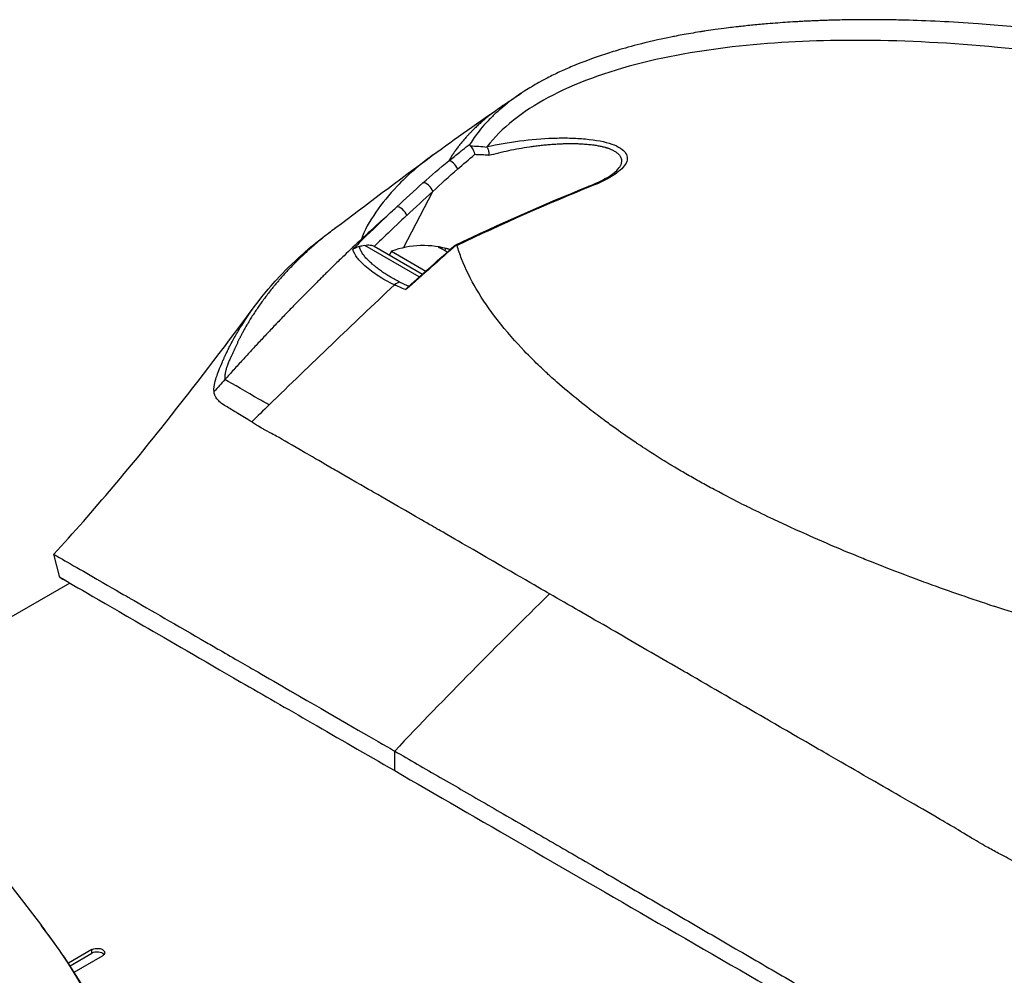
# Model space of a CAD drawing. Header units: millimetres. Extents: x 0 to 5219, y 0 to 2970.
# Tile 208 of 232: x 3405 to 3471, y 1553 to 1617. Entities that reach past the tile are written whole.
import ezdxf

# ---------------------------------------------------------------- set-up
doc = ezdxf.new("R2010")
doc.units = ezdxf.units.MM
doc.header["$LTSCALE"] = 0.2
doc.layers.add('01_Object Line', color=4, linetype='Continuous')

# ---------------------------------------------------------------- blocks, each defined once
blk = doc.blocks.new('A$C4a785ce6')
for p, q in [((-33.45, 298.558), (-33.45, 298.558)), ((-25.346, 298.073), (-25.346, 298.073)), ((-38.09, 297.779), (-38.091, 297.778)), ((-34.626, 297.798), (-34.626, 297.798)), ((-25.645, 296.96), (-25.645, 296.96)), ((-40.035, 291.612), (-38.081, 295.358)), ((-38.979, 289.67), (-42.616, 291.77)), ((-41.993, 291.706), (-38.777, 289.849)), ((-37.282, 291.417), (-37.204, 291.553)), ((-42.858, 291.383), (-42.858, 291.383)), ((-40.841, 291.374), (-40.985, 291.124)), ((-40.841, 291.374), (-38.549, 290.051)), ((-35.438, 289.324), (-35.438, 289.324)), ((-32.66, 285.471), (-32.66, 285.471)), ((-32.002, 284.757), (-32.002, 284.757)), ((-31.819, 284.567), (-31.819, 284.567)), ((-49.364, 279.512), (-49.363, 279.513)), ((-62.94, 269.628), (-63.354, 271.173)), ((-61.221, 269.941), (-61.221, 269.941)), ((-62.286, 269.255), (-73.583, 262.733)), ((-2.5, 268.314), (-2.5, 268.313)), ((-73.583, 258.555), (-64.183, 246.42)), ((-40.622, 256.742), (-40.622, 258.048)), ((-4.318, 253.537), (-4.318, 253.537)), ((-3.844, 253.26), (-3.844, 253.26)), ((-3.615, 253.126), (-3.615, 253.125)), ((-3.164, 252.857), (-3.164, 252.857)), ((-60.811, 244.809), (-62.379, 243.904)), ((-62.262, 243.727), (-60.811, 244.565)), ((-61.994, 243.31), (-60.104, 244.401)), ((-60.811, 244.565), (-60.811, 244.809))]:
    blk.add_line(p, q)
blk.add_arc((-38.715, 285.656), 6.1, 72.9404, 110.39807)
for centre, major_axis, ratio, start_param, end_param in [((6.237, 239.042), (-46.03, 58.115), 0.260877, 6.02736, 6.070533), ((-36.724, 297.01), (-0.316, 0.387), 0.362127, 4.057345, 6.092867), ((-0.199, 244.012), (-38.951, 52.664), 0.283167, 6.03676, 6.078001), ((-38.447, 295.539), (-0.334, 0.372), 0.464783, 3.850714, 6.073317), ((-27.481, 295.247), (-0.186, 0.464), 0.625868, 5.797995, 6.283188), ((-40.188, 293.946), (-0.341, 0.366), 0.447629, 3.841776, 6.058931), ((-30.897, 271.683), (-12.616, 20.626), 0.111017, 6.075709, 6.087925), ((17.476, 226.903), (-51.069, 72.966), 0.87254, 0.154278, 0.162456), ((-40.232, 286.533), (2.854, 4.944), 0.579303, 6.192639, 6.393184), ((-39.029, 285.838), (3.034, 5.255), 0.815112, 0.261155, 0.362202), ((70.833, -219.751), (-60.838, 559.224), 0.26096, 0.397377, 0.39738), ((-9.546, -26.152), (248.381, 415.477), 0.457828, 1.016786, 1.043695), ((-40.11, 288.366), (-0.44, -0.898), 0.914758, 3.811281, 4.233508), ((105.442, 169.222), (199.226, -20.391), 0.891369, 2.567228, 2.573054), ((20.439, -473.298), (10.042, -820.328), 0.126419, 3.540723, 3.540729), ((74.09, -63.074), (-268.937, -465.622), 0.577211, 4.257, 4.260204), ((29.6, 102.384), (-130.008, -225.18), 0.57735, 4.258777, 4.318876), ((-3.297, 268.629), (0.5, 0), 0.577351, 5.62351, 5.623668), ((0, 268.931), (2.5, 0), 0.57735, 3.676876, 3.677097), ((0, 268.931), (2.5, 0), 0.57735, 4.708004, 4.708774), ((-132.583, 228.759), (74.928, 0), 0.57735, 2.721058, 6.70372), ((-60.458, 244.36), (-0.5, 0), 0.57735, 3.58005, 5.497787)]:
    blk.add_ellipse(centre, major_axis=major_axis, ratio=ratio, start_param=start_param, end_param=end_param)
for points, knots in [([(49.5, 291.804), (49.297, 291.921), (49.012, 292.084), (48.637, 292.291), (48.494, 292.371), (48.337, 292.457), (48.167, 292.55), (48.059, 292.609), (47.945, 292.67), (47.825, 292.734), (47.674, 292.815), (47.514, 292.901), (47.345, 292.99), (47.106, 293.116), (46.849, 293.25), (46.572, 293.392), (46.504, 293.427), (46.436, 293.462), (46.368, 293.497), (46.037, 293.666), (45.704, 293.833), (45.37, 293.997), (45.032, 294.164), (44.692, 294.329), (44.352, 294.491), (44.052, 294.634), (43.752, 294.776), (43.451, 294.916), (43.406, 294.936), (43.361, 294.957), (43.316, 294.978), (43.213, 295.026), (43.11, 295.073), (43.007, 295.121), (42.832, 295.201), (42.656, 295.281), (42.48, 295.361), (42.127, 295.52), (41.772, 295.678), (41.414, 295.836), (41.005, 296.015), (40.593, 296.193), (40.178, 296.369), (40.118, 296.394), (39.808, 296.528), (39.237, 296.764), (38.716, 296.981), (37.977, 297.284), (37.006, 297.664), (36.934, 297.693), (36.86, 297.721), (36.785, 297.751), (36.476, 297.871), (36.172, 297.988), (35.871, 298.103), (35.482, 298.251), (35.099, 298.394), (34.724, 298.533), (33.91, 298.833), (33.133, 299.111), (32.396, 299.368), (31.99, 299.509), (31.597, 299.644), (31.216, 299.772), (30.804, 299.911), (30.408, 300.043), (30.026, 300.167), (29.892, 300.211), (29.761, 300.254), (29.631, 300.296), (28.724, 300.59), (27.866, 300.857), (27.06, 301.1), (25.104, 301.691), (23.458, 302.142), (22.151, 302.485), (20.985, 302.79), (19.812, 303.082), (18.636, 303.358), (18.355, 303.424), (18.074, 303.489), (17.793, 303.553), (17.26, 303.675), (16.706, 303.798), (16.132, 303.922), (15.335, 304.094), (14.499, 304.268), (13.623, 304.44), (13.552, 304.454), (13.481, 304.468), (13.409, 304.482), (12.756, 304.61), (11.733, 304.806), (10.344, 305.045), (9.014, 305.275), (7.346, 305.543), (5.361, 305.807), (5.14, 305.836), (4.915, 305.866), (4.687, 305.895), (4.073, 305.973), (3.476, 306.045), (2.896, 306.111), (2.048, 306.207), (1.235, 306.289), (0.458, 306.361), (-0.295, 306.431), (-1.013, 306.49), (-1.699, 306.54), (-2.631, 306.608), (-3.483, 306.658), (-4.256, 306.697), (-5.129, 306.74), (-5.903, 306.767), (-6.58, 306.785), (-6.998, 306.796), (-7.379, 306.803), (-7.725, 306.808), (-7.765, 306.809), (-7.805, 306.809), (-7.844, 306.81), (-7.976, 306.812), (-8.107, 306.813), (-8.236, 306.814), (-8.391, 306.816), (-8.543, 306.817), (-8.693, 306.817), (-9.007, 306.819), (-9.309, 306.818), (-9.599, 306.817), (-9.913, 306.815), (-10.214, 306.811), (-10.501, 306.806), (-10.696, 306.803), (-10.885, 306.799), (-11.067, 306.795), (-11.138, 306.793), (-11.207, 306.791), (-11.276, 306.789), (-11.411, 306.786), (-11.543, 306.782), (-11.671, 306.778), (-11.791, 306.774), (-11.908, 306.771), (-12.023, 306.766), (-12.14, 306.762), (-12.254, 306.758), (-12.365, 306.753), (-12.485, 306.749), (-12.601, 306.744), (-12.713, 306.739), (-12.771, 306.736), (-12.829, 306.733), (-12.885, 306.731), (-12.892, 306.73), (-12.899, 306.73), (-12.907, 306.73), (-12.957, 306.727), (-13.007, 306.725), (-13.057, 306.722), (-13.171, 306.717), (-13.285, 306.711), (-13.4, 306.705), (-13.513, 306.699), (-13.627, 306.692), (-13.741, 306.686), (-13.964, 306.673), (-14.19, 306.659), (-14.419, 306.644), (-14.853, 306.615), (-15.298, 306.582), (-15.753, 306.544), (-16.072, 306.517), (-16.397, 306.487), (-16.725, 306.455), (-17.024, 306.426), (-17.326, 306.394), (-17.631, 306.36), (-17.633, 306.36), (-17.76, 306.346), (-18.007, 306.317), (-18.278, 306.285), (-18.693, 306.235), (-19.242, 306.158), (-19.43, 306.132), (-19.635, 306.103), (-19.854, 306.07), (-19.958, 306.054), (-20.059, 306.039), (-20.157, 306.023), (-20.196, 306.017), (-20.235, 306.011), (-20.273, 306.005), (-20.484, 305.972), (-20.683, 305.939), (-20.871, 305.907), (-21.291, 305.835), (-21.653, 305.768), (-21.961, 305.708), (-21.986, 305.703), (-22.012, 305.698), (-22.038, 305.693), (-22.482, 305.605), (-23.128, 305.472), (-23.938, 305.273), (-24.044, 305.247), (-24.149, 305.221), (-24.253, 305.194), (-24.795, 305.056), (-25.308, 304.913), (-25.793, 304.768), (-25.963, 304.717), (-26.135, 304.664), (-26.308, 304.609), (-27.014, 304.385), (-27.751, 304.125), (-28.499, 303.822), (-28.552, 303.801), (-28.605, 303.779), (-28.658, 303.757), (-28.952, 303.636), (-29.239, 303.511), (-29.518, 303.383), (-29.797, 303.255), (-30.069, 303.124), (-30.333, 302.99), (-30.509, 302.9), (-30.681, 302.81), (-30.85, 302.717), (-30.868, 302.708), (-31.219, 302.527), (-31.825, 302.145), (-31.988, 302.042), (-32.17, 301.924), (-32.365, 301.789), (-32.661, 301.586), (-32.912, 301.398), (-33.128, 301.228), (-33.34, 301.06), (-33.517, 300.91), (-33.665, 300.779), (-33.679, 300.767), (-33.693, 300.755), (-33.707, 300.742), (-33.892, 300.578), (-34.068, 300.411), (-34.237, 300.24), (-34.344, 300.131), (-34.449, 300.021), (-34.55, 299.91), (-34.708, 299.736), (-34.857, 299.56), (-34.999, 299.382), (-35.219, 299.102), (-35.42, 298.816), (-35.6, 298.525)], [0, 0, 0, 0, 0.015059, 0.015059, 0.015059, 0.02083, 0.02083, 0.02083, 0.024502, 0.024502, 0.024502, 0.02915, 0.02915, 0.02915, 0.035714, 0.035714, 0.035714, 0.03808, 0.03808, 0.03808, 0.049577, 0.049577, 0.049577, 0.061203, 0.061203, 0.061203, 0.071429, 0.071429, 0.071429, 0.072941, 0.072941, 0.072941, 0.076375, 0.076375, 0.076375, 0.082197, 0.082197, 0.082197, 0.093844, 0.093844, 0.093844, 0.107143, 0.107143, 0.107143, 0.125154, 0.125154, 0.125154, 0.141628, 0.141628, 0.141628, 0.142857, 0.142857, 0.142857, 0.150854, 0.150854, 0.150854, 0.161237, 0.161237, 0.161237, 0.183787, 0.183787, 0.183787, 0.196194, 0.196194, 0.196194, 0.209594, 0.209594, 0.209594, 0.214286, 0.214286, 0.214286, 0.235121, 0.235121, 0.235121, 0.285714, 0.285714, 0.285714, 0.318661, 0.318661, 0.318661, 0.326531, 0.326531, 0.326531, 0.342858, 0.342858, 0.342858, 0.36551, 0.36551, 0.36551, 0.367347, 0.367347, 0.367347, 0.406881, 0.406881, 0.406881, 0.444765, 0.444765, 0.444765, 0.44898, 0.44898, 0.44898, 0.464755, 0.464755, 0.464755, 0.487841, 0.487841, 0.487841, 0.510204, 0.510204, 0.510204, 0.531268, 0.531268, 0.531268, 0.55507, 0.55507, 0.55507, 0.569739, 0.569739, 0.569739, 0.571429, 0.571429, 0.571429, 0.574695, 0.574695, 0.574695, 0.578627, 0.578627, 0.578627, 0.586875, 0.586875, 0.586875, 0.595801, 0.595801, 0.595801, 0.601849, 0.601849, 0.601849, 0.604183, 0.604183, 0.604183, 0.608765, 0.608765, 0.608765, 0.613067, 0.613067, 0.613067, 0.617482, 0.617482, 0.617482, 0.622229, 0.622229, 0.622229, 0.624689, 0.624689, 0.624689, 0.625, 0.625, 0.625, 0.626857, 0.626857, 0.626857, 0.631038, 0.631038, 0.631038, 0.635137, 0.635137, 0.635137, 0.643106, 0.643106, 0.643106, 0.65824, 0.65824, 0.65824, 0.668893, 0.668893, 0.668893, 0.678571, 0.678571, 0.678571, 0.689431, 0.689431, 0.689431, 0.701281, 0.701281, 0.701281, 0.705357, 0.705357, 0.705357, 0.708515, 0.708515, 0.708515, 0.709766, 0.709766, 0.709766, 0.71667, 0.71667, 0.71667, 0.732143, 0.732143, 0.732143, 0.733637, 0.733637, 0.733637, 0.758929, 0.758929, 0.758929, 0.763229, 0.763229, 0.763229, 0.785714, 0.785714, 0.785714, 0.794183, 0.794183, 0.794183, 0.828571, 0.828571, 0.828571, 0.831278, 0.831278, 0.831278, 0.846339, 0.846339, 0.846339, 0.861401, 0.861401, 0.861401, 0.871429, 0.871429, 0.871429, 0.896736, 0.896736, 0.896736, 0.903571, 0.903571, 0.903571, 0.919754, 0.919754, 0.919754, 0.935714, 0.935714, 0.935714, 0.936836, 0.936836, 0.936836, 0.951858, 0.951858, 0.951858, 0.961487, 0.961487, 0.961487, 0.97651, 0.97651, 0.97651, 1, 1, 1, 1]), ([(46.654, 290.933), (45.623, 291.527), (44.544, 292.105), (41.736, 293.522), (39.938, 294.353), (35.583, 296.217), (32.945, 297.236), (26.319, 299.539), (22.24, 300.748), (11.341, 303.435), (5.048, 304.444), (-3.498, 305.264), (-6.46, 305.421), (-14.066, 305.472), (-19.36, 305.121), (-26.53, 303.339), (-28.642, 302.559), (-32.141, 300.678), (-33.503, 299.584), (-34.461, 298.356)], [-11.810839, -11.810839, -11.810839, -11.810839, -11.321097, -11.321097, -10.584313, -10.584313, -9.583134, -9.583134, -8.1452, -8.1452, -5.796116, -5.796116, -4.481204, -4.481204, -2.2786, -2.2786, -1.145056, -1.145056, -0.000001, -0.000001, -0.000001, -0.000001]), ([(-33.374, 301.115), (-33.242, 301.205), (-33.11, 301.294), (-32.912, 301.427), (-32.847, 301.471), (-32.749, 301.537), (-32.717, 301.558), (-32.669, 301.59), (-32.654, 301.601), (-32.622, 301.622), (-32.607, 301.632), (-32.577, 301.652), (-32.562, 301.662), (-32.425, 301.754), (-32.303, 301.834), (-32.162, 301.928), (-32.142, 301.941), (-32.121, 301.955)], [0, 0, 0, 0, 0.0478872, 0.0478872, 0.0715717, 0.0715717, 0.0831785, 0.0831785, 0.0888439, 0.0888439, 0.0944237, 0.0944237, 0.09995, 0.09995, 0.143744, 0.143744, 0.1511074, 0.1511074, 0.1511074, 0.1511074]), ([(-34.461, 298.356), (-33.741, 298.516), (-33.019, 298.641), (-32.302, 298.735), (-31.532, 298.836), (-30.785, 298.897), (-30.068, 298.921), (-29.688, 298.934), (-29.318, 298.936), (-28.96, 298.928), (-28.588, 298.918), (-28.236, 298.898), (-27.906, 298.867), (-27.187, 298.798), (-26.603, 298.684), (-26.153, 298.529), (-25.92, 298.448), (-25.724, 298.356), (-25.566, 298.251), (-25.412, 298.149), (-25.297, 298.038), (-25.22, 297.918), (-25.145, 297.8), (-25.11, 297.677), (-25.113, 297.55), (-25.117, 297.421), (-25.161, 297.293), (-25.243, 297.165), (-25.405, 296.911), (-25.69, 296.661), (-26.09, 296.41), (-26.476, 296.167), (-26.95, 295.936), (-27.51, 295.712)], [0.0000002, 0.0000002, 0.0000002, 0.0000002, 0.125, 0.125, 0.125, 0.25, 0.25, 0.25, 0.3125, 0.3125, 0.3125, 0.375, 0.375, 0.375, 0.5, 0.5, 0.5, 0.5625, 0.5625, 0.5625, 0.625, 0.625, 0.625, 0.6875, 0.6875, 0.6875, 0.75, 0.75, 0.75, 0.875, 0.875, 0.875, 1, 1, 1, 1]), ([(-37.008, 297.412), (-36.975, 297.439), (-36.942, 297.466), (-36.909, 297.493), (-36.675, 297.683), (-36.437, 297.873), (-36.194, 298.064), (-36.188, 298.069), (-36.182, 298.074), (-36.175, 298.079), (-36.157, 298.093), (-36.139, 298.107), (-36.121, 298.121), (-36.112, 298.128), (-36.104, 298.135), (-36.095, 298.142), (-35.931, 298.27), (-35.766, 298.397), (-35.6, 298.525)], [0, 0, 0, 0, 0.07278, 0.07278, 0.07278, 0.586627, 0.586627, 0.586627, 0.599744, 0.599744, 0.599744, 0.63799, 0.63799, 0.63799, 0.655952, 0.655952, 0.655952, 1, 1, 1, 1]), ([(-35.556, 298.383), (-35.572, 298.396), (-35.584, 298.409), (-35.602, 298.436), (-35.607, 298.448), (-35.616, 298.484), (-35.611, 298.506), (-35.6, 298.525)], [0.00000348, 0.00000348, 0.00000348, 0.00000348, 0.0085188, 0.0085188, 0.01696947, 0.01696947, 0.0337675, 0.0337675, 0.0337675, 0.0337675]), ([(-35.556, 298.383), (-35.501, 298.334), (-35.438, 298.248), (-35.388, 298.139), (-35.369, 298.097), (-35.348, 298.043), (-35.329, 297.98), (-35.3, 297.881), (-35.296, 297.831), (-35.295, 297.819)], [0.0000155, 0.0000155, 0.0000155, 0.0000155, 0.5, 0.5, 0.5, 0.75, 0.75, 0.75, 1, 1, 1, 1]), ([(-34.461, 298.356), (-34.467, 298.349), (-34.47, 298.34), (-34.469, 298.323), (-34.466, 298.314), (-34.459, 298.304)], [-0.01284919, -0.01284919, -0.01284919, -0.01284919, -0.00606268, -0.00606268, -0.00000134, -0.00000134, -0.00000134, -0.00000134]), ([(-34.459, 298.304), (-34.424, 298.26), (-34.39, 298.182), (-34.366, 298.082), (-34.36, 298.054), (-34.333, 297.942), (-34.336, 297.776)], [-0.9999991, -0.9999991, -0.9999991, -0.9999991, -0.5, -0.5, -0.5, -0.0000002, -0.0000002, -0.0000002, -0.0000002]), ([(-34.336, 297.776), (-34.121, 297.835), (-33.686, 297.947), (-33.017, 298.099), (-32.333, 298.233), (-31.755, 298.328), (-31.289, 298.393), (-30.937, 298.437), (-30.583, 298.474), (-30.229, 298.506), (-29.877, 298.53), (-29.528, 298.548), (-29.24, 298.557), (-29.013, 298.56), (-28.845, 298.56), (-28.685, 298.559), (-28.543, 298.556), (-28.411, 298.552), (-28.276, 298.546), (-28.126, 298.539), (-27.962, 298.529), (-27.785, 298.515), (-27.549, 298.492), (-27.278, 298.457), (-27.034, 298.415), (-26.859, 298.379), (-26.733, 298.35), (-26.633, 298.324), (-26.556, 298.302), (-26.504, 298.286), (-26.458, 298.272), (-26.4, 298.252), (-26.322, 298.225), (-26.226, 298.186), (-26.126, 298.141), (-26.024, 298.089), (-25.926, 298.03), (-25.838, 297.969), (-25.744, 297.893), (-25.672, 297.821), (-25.62, 297.753), (-25.579, 297.693), (-25.536, 297.609), (-25.507, 297.516), (-25.496, 297.426), (-25.497, 297.35), (-25.508, 297.274), (-25.526, 297.202), (-25.551, 297.136), (-25.578, 297.075), (-25.604, 297.028), (-25.624, 296.993), (-25.636, 296.974), (-25.643, 296.963), (-25.645, 296.96)], [0, 0, 0, 0, 0.070827, 0.141622, 0.212298, 0.282826, 0.318052, 0.353467, 0.389176, 0.424892, 0.460523, 0.496004, 0.531356, 0.548995, 0.566615, 0.584223, 0.599385, 0.612159, 0.626755, 0.643181, 0.661413, 0.681438, 0.703241, 0.743454, 0.778873, 0.796391, 0.813783, 0.831055, 0.839648, 0.848213, 0.854469, 0.861183, 0.875987, 0.892624, 0.911095, 0.931405, 0.953562, 0.975364, 0.995501, 1.030779, 1.045923, 1.059393, 1.086917, 1.122409, 1.143167, 1.165947, 1.187994, 1.208321, 1.226921, 1.243785, 1.258905, 1.26581, 1.272276, 1.274637, 1.274637, 1.274637, 1.274637]), ([(-38.091, 297.778), (-38.983, 297.126), (-39.775, 296.438), (-40.464, 295.717), (-40.997, 295.16), (-41.476, 294.57), (-41.871, 293.982), (-42.267, 293.395), (-42.7, 292.717), (-42.829, 292.189)], [0.8647122, 0.8647122, 0.8647122, 0.8647122, 0.917816, 0.917816, 0.917816, 0.9589081, 0.9589081, 0.9589081, 0.9999987, 0.9999987, 0.9999987, 0.9999987]), ([(-27.667, 295.711), (-27.019, 295.971), (-26.457, 296.261), (-25.87, 296.693), (-25.718, 296.848), (-25.645, 296.96)], [0, 0, 0, 0, 0.2728916, 0.2728916, 0.4278772, 0.4278772, 0.4278772, 0.4278772]), ([(-39.822, 293.764), (-39.88, 293.71), (-40.243, 293.374), (-40.907, 292.742), (-41.342, 292.327), (-41.702, 291.979), (-41.987, 291.703)], [-1, -1, -1, -1, -0.5, -0.5, -0.5, 0, 0, 0, 0]), ([(-52.666, 282.025), (-52.675, 282.089), (-52.676, 282.14), (-52.676, 282.171), (-52.674, 282.394), (-52.623, 282.593), (-52.588, 282.722), (-52.535, 282.915), (-52.487, 283.046), (-52.468, 283.099), (-52.423, 283.227), (-52.365, 283.38), (-52.293, 283.557), (-52.179, 283.838), (-52.101, 284.013), (-52.07, 284.084), (-52.053, 284.122), (-52.037, 284.159), (-52.02, 284.196), (-51.994, 284.255), (-51.968, 284.313), (-51.941, 284.372), (-51.923, 284.41), (-51.877, 284.511), (-51.798, 284.677), (-51.713, 284.853), (-51.603, 285.072), (-51.464, 285.333), (-51.335, 285.574), (-51.199, 285.814), (-51.058, 286.051), (-50.986, 286.173), (-50.872, 286.361), (-50.711, 286.613), (-50.535, 286.888), (-50.301, 287.24), (-49.99, 287.663), (-49.268, 288.648), (-48.717, 289.239), (-48.497, 289.48), (-47.982, 290.042), (-47.426, 290.592), (-46.827, 291.127), (-46.705, 291.237), (-46.58, 291.346), (-46.454, 291.455), (-46.173, 291.697), (-45.721, 292.084), (-45.04, 292.594)], [0.0000004, 0.0000004, 0.0000004, 0.0000004, 0.0285714, 0.0285714, 0.0285714, 0.0714286, 0.0714286, 0.0714286, 0.0892857, 0.0892857, 0.0892857, 0.1071429, 0.1071429, 0.1071429, 0.125, 0.125, 0.125, 0.1284736, 0.1284736, 0.1284736, 0.1339286, 0.1339286, 0.1339286, 0.1428571, 0.1428571, 0.1428571, 0.1607143, 0.1607143, 0.1607143, 0.1785714, 0.1785714, 0.1785714, 0.1956232, 0.1956232, 0.1956232, 0.2142857, 0.2142857, 0.2142857, 0.25, 0.25, 0.25, 0.2796252, 0.2796252, 0.2796252, 0.2857143, 0.2857143, 0.2857143, 0.307887, 0.307887, 0.307887, 0.307887]), ([(-42.829, 292.189), (-43.216, 291.826), (-43.605, 291.458), (-43.996, 291.082), (-44.213, 290.874), (-44.431, 290.663), (-44.61, 290.49), (-44.789, 290.316), (-44.929, 290.178), (-45.086, 290.025), (-45.164, 289.948), (-45.246, 289.867), (-45.326, 289.788), (-45.406, 289.709), (-45.485, 289.631), (-45.564, 289.553), (-45.642, 289.475), (-45.721, 289.396), (-45.8, 289.317), (-45.919, 289.2), (-46.036, 289.082), (-46.154, 288.964), (-46.271, 288.846), (-46.389, 288.728), (-46.506, 288.609), (-46.623, 288.491), (-46.74, 288.372), (-46.856, 288.254), (-46.953, 288.155), (-47.05, 288.056), (-47.147, 287.957), (-47.244, 287.858), (-47.34, 287.759), (-47.437, 287.659), (-47.533, 287.56), (-47.63, 287.461), (-47.726, 287.361), (-47.831, 287.252), (-47.937, 287.142), (-48.042, 287.033), (-48.147, 286.923), (-48.252, 286.813), (-48.357, 286.703), (-48.462, 286.594), (-48.567, 286.483), (-48.671, 286.373), (-48.771, 286.268), (-48.871, 286.163), (-48.97, 286.058), (-49.069, 285.952), (-49.168, 285.847), (-49.267, 285.742), (-49.366, 285.636), (-49.465, 285.53), (-49.564, 285.425), (-49.665, 285.316), (-49.766, 285.208), (-49.866, 285.1), (-49.967, 284.991), (-50.067, 284.883), (-50.168, 284.774), (-50.268, 284.665), (-50.368, 284.556), (-50.468, 284.447), (-50.567, 284.34), (-50.665, 284.232), (-50.764, 284.124), (-50.862, 284.017), (-50.96, 283.909), (-51.059, 283.801), (-51.157, 283.693), (-51.255, 283.585), (-51.352, 283.476), (-51.549, 283.259), (-51.745, 283.041), (-51.94, 282.823)], [0, 0, 0, 0, 0.0964194, 0.0964194, 0.0964194, 0.1498066, 0.1498066, 0.1498066, 0.2031938, 0.2031938, 0.2031938, 0.2298874, 0.2298874, 0.2298874, 0.256581, 0.256581, 0.256581, 0.2832746, 0.2832746, 0.2832746, 0.3232355, 0.3232355, 0.3232355, 0.3631964, 0.3631964, 0.3631964, 0.4031573, 0.4031573, 0.4031573, 0.4364096, 0.4364096, 0.4364096, 0.4696618, 0.4696618, 0.4696618, 0.5029141, 0.5029141, 0.5029141, 0.5394497, 0.5394497, 0.5394497, 0.5759854, 0.5759854, 0.5759854, 0.612521, 0.612521, 0.612521, 0.6473477, 0.6473477, 0.6473477, 0.6821745, 0.6821745, 0.6821745, 0.7170012, 0.7170012, 0.7170012, 0.7526185, 0.7526185, 0.7526185, 0.7882359, 0.7882359, 0.7882359, 0.8238532, 0.8238532, 0.8238532, 0.8590145, 0.8590145, 0.8590145, 0.8941758, 0.8941758, 0.8941758, 0.9293371, 0.9293371, 0.9293371, 1, 1, 1, 1]), ([(-43.407, 291.508), (-43.399, 291.516), (-43.396, 291.519), (-43.39, 291.525), (-43.386, 291.528), (-43.373, 291.539), (-43.364, 291.546), (-43.317, 291.579), (-43.265, 291.608), (-43.135, 291.66), (-43.056, 291.683), (-42.966, 291.696)], [-0.06521212, -0.06521212, -0.06521212, -0.06521212, -0.06307352, -0.06307352, -0.05996648, -0.05996648, -0.05346033, -0.05346033, -0.02742539, -0.02742539, 0, 0, 0, 0]), ([(-40.637, 289.137), (-40.834, 289.23), (-41.029, 289.329), (-41.212, 289.432), (-41.381, 289.526), (-41.554, 289.631), (-41.727, 289.744), (-42.006, 289.928), (-42.312, 290.153), (-42.604, 290.408), (-42.808, 290.586), (-42.981, 290.763), (-43.113, 290.936), (-43.243, 291.107), (-43.356, 291.304), (-43.407, 291.508)], [0, 0, 0, 0, 0.142857, 0.142857, 0.142857, 0.285714, 0.285714, 0.285714, 0.571429, 0.571429, 0.571429, 0.785714, 0.785714, 0.785714, 1, 1, 1, 1]), ([(-42.616, 291.77), (-42.679, 291.754), (-42.745, 291.738), (-42.861, 291.714), (-42.914, 291.704), (-42.966, 291.696)], [0.00002868, 0.00002868, 0.00002868, 0.00002868, 0.02033037, 0.02033037, 0.03597654, 0.03597654, 0.03597654, 0.03597654]), ([(-40.275, 289.32), (-40.39, 289.376), (-40.612, 289.491), (-40.926, 289.669), (-41.22, 289.851), (-41.45, 290.007), (-41.626, 290.134), (-41.754, 290.23), (-41.857, 290.31), (-41.937, 290.375), (-41.997, 290.424), (-42.056, 290.473), (-42.133, 290.539), (-42.227, 290.622), (-42.335, 290.722), (-42.473, 290.857), (-42.63, 291.03), (-42.786, 291.243), (-42.903, 291.465), (-42.951, 291.618), (-42.966, 291.696)], [0, 0, 0, 0, 0.094785, 0.18958, 0.28439, 0.37921, 0.426621, 0.474028, 0.52143, 0.545128, 0.568823, 0.592519, 0.616223, 0.663648, 0.711082, 0.758512, 0.853322, 0.948046, 1.04272, 1.137469, 1.137469, 1.137469, 1.137469]), ([(-42.616, 291.77), (-42.5, 291.799), (-42.379, 291.805), (-42.206, 291.784), (-42.148, 291.771), (-42.057, 291.739), (-42.022, 291.723), (-41.993, 291.706)], [-0.07588109, -0.07588109, -0.07588109, -0.07588109, -0.03787414, -0.03787414, -0.01696139, -0.01696139, -0.00000125, -0.00000125, -0.00000125, -0.00000125]), ([(-36.926, 291.488), (-36.933, 291.49), (-36.941, 291.492), (-37.016, 291.512), (-37.107, 291.533), (-37.204, 291.553)], [-0.48479035, -0.48479035, -0.48479035, -0.48479035, -0.48040557, -0.48040557, -0.44448002, -0.44448002, -0.44448002, -0.44448002]), ([(-36.609, 291.767), (-36.599, 291.775), (-36.587, 291.782), (-36.554, 291.795), (-36.531, 291.798), (-36.504, 291.795)], [0.03330611, 0.03330611, 0.03330611, 0.03330611, 0.04173847, 0.04173847, 0.0554912, 0.0554912, 0.0554912, 0.0554912]), ([(-36.504, 291.795), (-36.493, 291.794), (-36.485, 291.791), (-36.471, 291.78), (-36.467, 291.773), (-36.464, 291.764)], [0.00000099, 0.00000099, 0.00000099, 0.00000099, 0.00577902, 0.00577902, 0.01216888, 0.01216888, 0.01216888, 0.01216888]), ([(10.928, 264.443), (10.844, 264.463), (10.125, 264.629), (8.777, 264.97), (7.84, 265.206), (6.598, 265.529), (5.065, 265.959), (4.731, 266.053), (4.4, 266.148), (4.072, 266.242), (2.458, 266.708), (0.917, 267.183), (-0.546, 267.661), (-0.584, 267.673), (-0.621, 267.685), (-0.658, 267.697), (-2.141, 268.182), (-3.604, 268.688), (-5.043, 269.212), (-5.435, 269.355), (-5.825, 269.5), (-6.214, 269.645), (-6.225, 269.65), (-7.144, 269.983), (-8.902, 270.688), (-9.058, 270.75), (-9.219, 270.815), (-9.384, 270.882), (-10.031, 271.144), (-10.74, 271.438), (-11.506, 271.766), (-12.39, 272.144), (-13.061, 272.443), (-13.535, 272.657), (-14.031, 272.88), (-14.31, 273.01), (-14.38, 273.042), (-14.766, 273.22), (-15.149, 273.399), (-15.529, 273.579), (-16.076, 273.839), (-16.616, 274.1), (-17.149, 274.365), (-17.224, 274.402), (-17.329, 274.455), (-17.463, 274.522), (-17.851, 274.717), (-18.481, 275.036), (-19.324, 275.488), (-19.473, 275.568), (-19.628, 275.652), (-19.789, 275.74), (-19.933, 275.818), (-20.078, 275.898), (-20.223, 275.979), (-20.512, 276.139), (-20.804, 276.304), (-21.1, 276.475), (-21.381, 276.637), (-21.665, 276.804), (-21.952, 276.975), (-22.056, 277.038), (-22.161, 277.101), (-22.267, 277.165), (-22.449, 277.275), (-22.62, 277.38), (-22.779, 277.479), (-23.554, 277.961), (-24.068, 278.302), (-24.362, 278.498), (-24.438, 278.549), (-24.499, 278.59), (-24.546, 278.622), (-24.993, 278.923), (-25.429, 279.226), (-25.854, 279.529), (-26.118, 279.718), (-26.377, 279.906), (-26.632, 280.095), (-26.658, 280.115), (-26.872, 280.272), (-27.259, 280.567), (-27.576, 280.809), (-28.008, 281.143), (-28.531, 281.571), (-28.872, 281.849), (-29.305, 282.21), (-29.809, 282.655), (-29.95, 282.78), (-30.097, 282.911), (-30.249, 283.049), (-30.402, 283.188), (-30.639, 283.406), (-30.947, 283.701), (-31.238, 283.98), (-31.593, 284.328), (-31.991, 284.746), (-32.533, 285.313), (-33.157, 286.008), (-33.788, 286.824), (-34.264, 287.44), (-34.744, 288.125), (-35.182, 288.872), (-35.548, 289.498), (-35.886, 290.168), (-36.16, 290.874), (-36.273, 291.165), (-36.375, 291.462), (-36.464, 291.764)], [0, 0, 0, 0, 0.049153, 0.049153, 0.049153, 0.083333, 0.083333, 0.083333, 0.097112, 0.097112, 0.097112, 0.164941, 0.164941, 0.164941, 0.166667, 0.166667, 0.166667, 0.23215, 0.23215, 0.23215, 0.25, 0.25, 0.25, 0.291667, 0.291667, 0.291667, 0.300119, 0.300119, 0.300119, 0.333333, 0.333333, 0.333333, 0.356595, 0.356595, 0.356595, 0.380952, 0.380952, 0.380952, 0.400465, 0.400465, 0.400465, 0.428571, 0.428571, 0.428571, 0.43936, 0.43936, 0.43936, 0.470659, 0.470659, 0.470659, 0.47619, 0.47619, 0.47619, 0.48476, 0.48476, 0.48476, 0.501735, 0.501735, 0.501735, 0.517903, 0.517903, 0.517903, 0.52381, 0.52381, 0.52381, 0.530496, 0.530496, 0.530496, 0.562996, 0.562996, 0.562996, 0.571429, 0.571429, 0.571429, 0.600812, 0.600812, 0.600812, 0.619048, 0.619048, 0.619048, 0.645252, 0.645252, 0.645252, 0.666667, 0.666667, 0.666667, 0.703844, 0.703844, 0.703844, 0.714286, 0.714286, 0.714286, 0.767745, 0.767745, 0.767745, 0.81824, 0.81824, 0.81824, 0.886861, 0.886861, 0.886861, 0.938687, 0.938687, 0.938687, 0.982109, 0.982109, 0.982109, 1, 1, 1, 1]), ([(-39.868, 288.818), (-39.877, 288.821), (-40.022, 288.869), (-40.271, 288.972), (-40.424, 289.036), (-40.544, 289.091), (-40.637, 289.137)], [-0.9999928, -0.9999928, -0.9999928, -0.9999928, -0.5, -0.5, -0.5, 0, 0, 0, 0]), ([(-39.868, 288.818), (-39.868, 288.818), (-39.867, 288.82), (-39.859, 288.835), (-39.845, 288.86), (-39.81, 288.912), (-39.794, 288.933), (-39.762, 288.97), (-39.745, 288.986), (-39.728, 289.001)], [-0.00015855, -0.00015855, -0.00015855, -0.00015855, 0, 0, 0.00750952, 0.00750952, 0.01317093, 0.01317093, 0.01830059, 0.01830059, 0.01830059, 0.01830059]), ([(-63.354, 271.173), (-60.737, 273.999), (-58.032, 277.239), (-53.59, 282.865), (-51.727, 285.325), (-49.916, 287.763)], [0, 0, 0, 0, 1.227595, 1.227595, 2.150415, 2.150415, 2.150415, 2.150415]), ([(-49.001, 281.126), (-49.204, 281.243), (-49.42, 281.367), (-49.639, 281.494), (-50.489, 281.985), (-51.404, 282.513), (-51.94, 282.823)], [0.0000136, 0.0000136, 0.0000136, 0.0000136, 0.2054732, 0.2054732, 0.2054732, 1, 1, 1, 1]), ([(-50.153, 280.003), (-50.496, 280.205), (-50.798, 280.385), (-51.077, 280.556), (-51.153, 280.603), (-51.265, 280.67), (-51.407, 280.756), (-51.45, 280.783), (-51.493, 280.809), (-51.535, 280.835), (-51.651, 280.907), (-51.769, 280.975), (-51.882, 281.045), (-51.909, 281.062), (-52.009, 281.119), (-52.16, 281.231), (-52.27, 281.313), (-52.347, 281.386), (-52.398, 281.442), (-52.517, 281.573), (-52.606, 281.726), (-52.649, 281.916), (-52.657, 281.951), (-52.663, 281.987), (-52.666, 282.025)], [0, 0, 0, 0, 0.2857143, 0.2857143, 0.2857143, 0.4, 0.4, 0.4, 0.4457982, 0.4457982, 0.4457982, 0.5714286, 0.5714286, 0.5714286, 0.6785714, 0.6785714, 0.6785714, 0.7857143, 0.7857143, 0.7857143, 0.9669132, 0.9669132, 0.9669132, 0.9999998, 0.9999998, 0.9999998, 0.9999998]), ([(-30.289, 268.53), (-31.103, 269.001), (-32.892, 270.035), (-35.396, 271.48), (-36.023, 271.842), (-36.693, 272.229), (-37.398, 272.635), (-37.598, 272.751), (-37.907, 272.929), (-38.319, 273.167), (-39.169, 273.658), (-40.464, 274.405), (-42.047, 275.319), (-42.318, 275.475), (-43.18, 275.972), (-44.466, 276.713), (-44.634, 276.81), (-44.794, 276.902), (-44.946, 276.99), (-45.67, 277.407), (-46.219, 277.725), (-46.628, 277.963), (-47.424, 278.426), (-48.04, 278.782), (-48.523, 279.058), (-48.638, 279.124), (-48.787, 279.205), (-48.964, 279.299), (-49.214, 279.432), (-49.352, 279.505), (-49.392, 279.527), (-49.55, 279.613), (-49.683, 279.689), (-49.794, 279.757), (-49.829, 279.779), (-49.863, 279.801), (-49.896, 279.822), (-49.992, 279.884), (-50.077, 279.944), (-50.153, 280.003)], [0, 0, 0, 0, 0.228501, 0.228501, 0.228501, 0.285714, 0.285714, 0.285714, 0.355598, 0.355598, 0.355598, 0.5, 0.5, 0.5, 0.625, 0.625, 0.625, 0.646657, 0.646657, 0.646657, 0.75, 0.75, 0.75, 0.875, 0.875, 0.875, 0.90625, 0.90625, 0.90625, 0.9375, 0.9375, 0.9375, 0.96875, 0.96875, 0.96875, 0.976835, 0.976835, 0.976835, 1, 1, 1, 1]), ([(-63.354, 271.173), (-63.354, 271.173), (-63.329, 271.158), (-63.279, 271.129), (-63.138, 271.048), (-62.797, 270.851), (-62.23, 270.524), (-61.706, 270.221), (-61.075, 269.857), (-60.488, 269.518), (-59.523, 268.962), (-58.702, 268.487), (-58.397, 268.311), (-58.318, 268.266), (-58.271, 268.239), (-58.259, 268.232), (-56.874, 267.431), (-55.184, 266.456), (-53.166, 265.292), (-52.882, 265.128), (-52.591, 264.96), (-52.293, 264.789), (-51.325, 264.23), (-50.46, 263.731), (-49.756, 263.324), (-49.06, 262.922), (-48.336, 262.504), (-47.586, 262.07), (-47.379, 261.951), (-47.169, 261.83), (-46.958, 261.708), (-44.33, 260.191), (-42.19, 258.954), (-40.905, 258.212), (-40.806, 258.155), (-40.711, 258.1), (-40.622, 258.048)], [-0.245716, -0.245716, -0.245716, -0.245716, -0.2303717, -0.2303717, -0.2303717, -0.1875, -0.1875, -0.1875, -0.1671318, -0.1671318, -0.1671318, -0.1337093, -0.1337093, -0.1337093, -0.125, -0.125, -0.125, -0.0780464, -0.0780464, -0.0780464, -0.0714286, -0.0714286, -0.0714286, -0.0535714, -0.0535714, -0.0535714, -0.039579, -0.039579, -0.039579, -0.0357143, -0.0357143, -0.0357143, -0.0025653, -0.0025653, -0.0025653, 0, 0, 0, 0]), ([(-62.291, 269.251), (-62.867, 269.584), (-63.077, 269.706), (-62.42, 269.333), (-60.457, 268.205), (-55.644, 265.41), (-53.495, 264.162), (-47.95, 260.964), (-44.521, 258.992), (-40.622, 256.742)], [-7.187763, -7.187763, -7.187763, -7.187763, -5.793129, -5.793129, -3.135292, -3.135292, -1.653975, -1.653975, 0, 0, 0, 0]), ([(0.028, 251.031), (-0.221, 251.157), (-0.481, 251.294), (-0.751, 251.442), (-0.885, 251.516), (-1.021, 251.591), (-1.16, 251.67), (-1.477, 251.85), (-1.863, 252.076), (-2.316, 252.347), (-2.404, 252.4), (-2.595, 252.515), (-2.888, 252.691), (-3.125, 252.833), (-3.315, 252.948), (-3.46, 253.034), (-3.703, 253.178), (-4.086, 253.402), (-4.609, 253.705), (-5.291, 254.101), (-6.056, 254.542), (-6.901, 255.029), (-7.663, 255.468), (-8.423, 255.905), (-9.179, 256.339), (-9.55, 256.552), (-10.225, 256.942), (-11.197, 257.504), (-11.601, 257.737), (-12.057, 258.001), (-12.562, 258.293), (-14.321, 259.31), (-15.421, 259.946), (-15.897, 260.221), (-17.681, 261.252), (-19.435, 262.265), (-21.15, 263.255), (-21.401, 263.4), (-21.651, 263.544), (-21.901, 263.688), (-23.36, 264.531), (-24.79, 265.357), (-26.186, 266.164), (-27.652, 267.011), (-29.017, 267.798), (-30.289, 268.53)], [0, 0, 0, 0, 0.0239304, 0.0239304, 0.0239304, 0.0357143, 0.0357143, 0.0357143, 0.0714286, 0.0714286, 0.0714286, 0.0892857, 0.0892857, 0.0892857, 0.1071429, 0.1071429, 0.1071429, 0.1428571, 0.1428571, 0.1428571, 0.2142857, 0.2142857, 0.2142857, 0.2857143, 0.2857143, 0.2857143, 0.3613783, 0.3613783, 0.3613783, 0.3928571, 0.3928571, 0.3928571, 0.5, 0.5, 0.5, 0.6744467, 0.6744467, 0.6744467, 0.7, 0.7, 0.7, 0.85, 0.85, 0.85, 1, 1, 1, 1]), ([(-40.622, 258.048), (-39.633, 257.478), (-38.617, 256.891), (-37.578, 256.29), (-37.058, 255.99), (-36.533, 255.685), (-36.002, 255.379), (-35.472, 255.072), (-34.937, 254.762), (-34.396, 254.449), (-33.316, 253.824), (-32.215, 253.186), (-31.096, 252.538), (-30.537, 252.213), (-29.972, 251.886), (-29.405, 251.557), (-28.838, 251.228), (-28.268, 250.898), (-27.694, 250.565), (-27.677, 250.555), (-27.66, 250.545), (-27.642, 250.535), (-26.49, 249.866), (-25.325, 249.19), (-24.146, 248.506), (-23.557, 248.164), (-22.965, 247.819), (-22.371, 247.474), (-21.777, 247.13), (-21.181, 246.784), (-20.584, 246.437), (-19.39, 245.743), (-18.19, 245.045), (-16.983, 244.344), (-15.815, 243.665), (-14.641, 242.982), (-13.468, 242.3), (-13.429, 242.278), (-13.391, 242.255), (-13.352, 242.233), (-10.96, 240.842), (-8.558, 239.445), (-6.165, 238.053), (-4.968, 237.357), (-3.775, 236.663), (-2.583, 235.971), (-1.392, 235.279), (-0.203, 234.589), (0.98, 233.902), (2.173, 233.211), (3.359, 232.522), (4.54, 231.837), (5.721, 231.151), (6.898, 230.469), (8.065, 229.79), (9.232, 229.112), (10.39, 228.439), (11.543, 227.771), (12.695, 227.103), (13.842, 226.439), (14.98, 225.782), (15.059, 225.737), (15.138, 225.691), (15.217, 225.646), (16.282, 225.031), (17.342, 224.423), (18.393, 223.82), (19.519, 223.174), (20.635, 222.534), (21.742, 221.9), (23.402, 220.948), (25.042, 220.009), (26.662, 219.082), (27.201, 218.774), (27.737, 218.467), (28.27, 218.162), (28.54, 218.008), (28.809, 217.854), (29.077, 217.701), (29.876, 217.244), (30.668, 216.791), (31.454, 216.342), (33.025, 215.443), (34.572, 214.56), (36.095, 213.691), (37.618, 212.822), (39.116, 211.967), (40.592, 211.125), (40.682, 211.074), (40.773, 211.022), (40.864, 210.97), (44.704, 208.781), (48.368, 206.697), (51.847, 204.72), (51.933, 204.671), (52.019, 204.623), (52.104, 204.574), (52.978, 204.078), (53.839, 203.59), (54.684, 203.112), (55.529, 202.635), (56.358, 202.168), (57.162, 201.715), (58.77, 200.809), (60.279, 199.962), (61.656, 199.186), (61.715, 199.153), (61.774, 199.119), (61.833, 199.086), (63.21, 198.31), (64.455, 197.61), (65.602, 196.962), (66.176, 196.639), (66.725, 196.328), (67.253, 196.029), (67.781, 195.73), (68.289, 195.441), (68.777, 195.161), (68.808, 195.144), (68.838, 195.126), (68.869, 195.109), (69.839, 194.553), (70.748, 194.034), (71.589, 193.552), (72.01, 193.311), (72.414, 193.079), (72.8, 192.857), (73.187, 192.635), (73.555, 192.424), (73.906, 192.222), (73.923, 192.212), (73.94, 192.202), (73.958, 192.192), (74.663, 191.786), (75.294, 191.421), (75.845, 191.101), (76.396, 190.781), (76.866, 190.507), (77.251, 190.28), (77.443, 190.167), (77.614, 190.066), (77.763, 189.977), (77.912, 189.888), (78.039, 189.811), (78.143, 189.748), (78.246, 189.685), (78.327, 189.634), (78.383, 189.598), (78.44, 189.561), (78.472, 189.538), (78.48, 189.528), (78.48, 189.528), (78.48, 189.528), (78.48, 189.528), (78.482, 189.526), (78.482, 189.524), (78.481, 189.524)], [0, 0, 0, 0, 0.0041991, 0.0041991, 0.0041991, 0.0062987, 0.0062987, 0.0062987, 0.0083983, 0.0083983, 0.0083983, 0.0125974, 0.0125974, 0.0125974, 0.014697, 0.014697, 0.014697, 0.0167965, 0.0167965, 0.0167965, 0.0168599, 0.0168599, 0.0168599, 0.0210764, 0.0210764, 0.0210764, 0.0231847, 0.0231847, 0.0231847, 0.025293, 0.025293, 0.025293, 0.0295096, 0.0295096, 0.0295096, 0.0335924, 0.0335924, 0.0335924, 0.0337261, 0.0337261, 0.0337261, 0.0420526, 0.0420526, 0.0420526, 0.0462159, 0.0462159, 0.0462159, 0.0503791, 0.0503791, 0.0503791, 0.0545745, 0.0545745, 0.0545745, 0.0587698, 0.0587698, 0.0587698, 0.0629602, 0.0629602, 0.0629602, 0.0671505, 0.0671505, 0.0671505, 0.0674414, 0.0674414, 0.0674414, 0.0713694, 0.0713694, 0.0713694, 0.0755743, 0.0755743, 0.0755743, 0.0818817, 0.0818817, 0.0818817, 0.0839768, 0.0839768, 0.0839768, 0.0850355, 0.0850355, 0.0850355, 0.0881892, 0.0881892, 0.0881892, 0.0944966, 0.0944966, 0.0944966, 0.1008041, 0.1008041, 0.1008041, 0.1011921, 0.1011921, 0.1011921, 0.1176445, 0.1176445, 0.1176445, 0.1180502, 0.1180502, 0.1180502, 0.1221943, 0.1221943, 0.1221943, 0.1263384, 0.1263384, 0.1263384, 0.1346266, 0.1346266, 0.1346266, 0.1349824, 0.1349824, 0.1349824, 0.143338, 0.143338, 0.143338, 0.1475158, 0.1475158, 0.1475158, 0.1516936, 0.1516936, 0.1516936, 0.1519551, 0.1519551, 0.1519551, 0.160293, 0.160293, 0.160293, 0.164462, 0.164462, 0.164462, 0.168631, 0.168631, 0.168631, 0.1688379, 0.1688379, 0.1688379, 0.1772635, 0.1772635, 0.1772635, 0.1856891, 0.1856891, 0.1856891, 0.1899019, 0.1899019, 0.1899019, 0.1941147, 0.1941147, 0.1941147, 0.1983275, 0.1983275, 0.1983275, 0.2025403, 0.2025403, 0.2025403, 0.2026348, 0.2026348, 0.2026348, 0.2036779, 0.2036779, 0.2036779, 0.2036779]), ([(-40.622, 256.742), (-37.879, 255.153), (-34.929, 253.452), (-28.806, 249.913), (-25.677, 248.102), (-16.053, 242.553), (-9.458, 238.757), (1.299, 232.544), (5.534, 230.096), (11.262, 226.787), (12.845, 225.873), (15.095, 224.574), (15.78, 224.179), (19.719, 221.904), (22.9, 220.065), (30.903, 215.444), (35.608, 212.729), (42.443, 208.784), (44.763, 207.445), (48.005, 205.57), (48.99, 205.001), (50.649, 204.039), (51.333, 203.642), (52.283, 203.095), (52.552, 202.941), (53.068, 202.646), (53.314, 202.505), (53.559, 202.366)], [-12.224149, -12.224149, -12.224149, -12.224149, -11.037359, -11.037359, -9.877095, -9.877095, -7.592298, -7.592298, -6.07984, -6.07984, -5.495393, -5.495393, -5.239423, -5.239423, -4.019638, -4.019638, -2.082992, -2.082992, -1.043435, -1.043435, -0.581051, -0.581051, -0.251822, -0.251822, -0.120605, -0.120605, -0.000021, -0.000021, -0.000021, -0.000021]), ([(10.342, 245.646), (9.896, 245.776), (9.437, 245.938), (8.979, 246.126), (8.583, 246.288), (8.166, 246.478), (7.729, 246.696), (7.707, 246.707), (7.685, 246.718), (7.662, 246.729), (7.279, 246.921), (6.851, 247.149), (6.377, 247.414), (6.105, 247.565), (5.683, 247.806), (5.108, 248.138), (5.079, 248.155), (5.048, 248.173), (5.016, 248.191), (4.703, 248.371), (4.307, 248.594), (3.837, 248.857), (3.12, 249.258), (2.705, 249.49), (2.563, 249.571), (2.488, 249.613), (2.409, 249.658), (2.326, 249.705), (2.203, 249.776), (2.07, 249.853), (1.929, 249.935), (1.876, 249.965), (1.658, 250.093), (1.298, 250.304), (0.751, 250.624), (0.339, 250.86), (0.028, 251.031)], [-1, -1, -1, -1, -0.875, -0.875, -0.875, -0.756037, -0.756037, -0.756037, -0.75, -0.75, -0.75, -0.625, -0.625, -0.625, -0.5, -0.5, -0.5, -0.4885486, -0.4885486, -0.4885486, -0.375, -0.375, -0.375, -0.25, -0.25, -0.25, -0.2247748, -0.2247748, -0.2247748, -0.1875, -0.1875, -0.1875, -0.125, -0.125, -0.125, -0.0000001, -0.0000001, -0.0000001, -0.0000001]), ([(-56.583, 225.493), (-56.583, 226.982), (-56.691, 228.471), (-57.122, 231.423), (-57.444, 232.885), (-58.29, 235.761), (-58.814, 237.175), (-60.048, 239.937), (-60.757, 241.286), (-62.347, 243.91), (-63.226, 245.184), (-64.183, 246.42)], [5.4977871, 5.4977871, 5.4977871, 5.4977871, 5.581894, 5.581894, 5.6660009, 5.6660009, 5.7501077, 5.7501077, 5.8342146, 5.8342146, 5.9183215, 5.9183215, 5.9183215, 5.9183215]), ([(-60.811, 244.809), (-60.772, 244.832), (-60.725, 244.852), (-60.674, 244.866), (-60.624, 244.88), (-60.568, 244.889), (-60.513, 244.893), (-60.457, 244.896), (-60.4, 244.895), (-60.345, 244.888), (-60.291, 244.88), (-60.238, 244.868), (-60.19, 244.851), (-60.159, 244.839), (-60.13, 244.826), (-60.104, 244.811), (-60.064, 244.788), (-60.031, 244.761), (-60.007, 244.732), (-59.983, 244.702), (-59.967, 244.67), (-59.961, 244.638), (-59.955, 244.606), (-59.958, 244.572), (-59.97, 244.541), (-59.983, 244.509), (-60.005, 244.478), (-60.035, 244.451), (-60.055, 244.433), (-60.078, 244.416), (-60.104, 244.401)], [0, 0, 0, 0, 0.107469, 0.107469, 0.107469, 0.214937, 0.214937, 0.214937, 0.322407, 0.322407, 0.322407, 0.429878, 0.429878, 0.429878, 0.5, 0.5, 0.5, 0.607469, 0.607469, 0.607469, 0.714937, 0.714937, 0.714937, 0.822407, 0.822407, 0.822407, 0.929878, 0.929878, 0.929878, 1, 1, 1, 1])]:
    blk.add_open_spline(points, degree=3, knots=knots)
for points in [[(-38.09, 297.779), (-36.579, 298.884), (-34.98, 300.025), (-33.374, 301.115)], [(-44.551, 292.953), (-42.56, 294.455), (-40.415, 296.078), (-38.091, 297.778)], [(-36.42, 296.865), (-36.053, 297.185), (-35.677, 297.503), (-35.295, 297.819)], [(-25.851, 297.977), (-25.847, 297.977), (-25.843, 297.978), (-25.839, 297.979)], [(-38.737, 295.935), (-38.192, 296.425), (-37.609, 296.922), (-37.008, 297.412)], [(-38.081, 295.358), (-37.556, 295.857), (-36.997, 296.364), (-36.42, 296.865)], [(-40.485, 294.336), (-39.904, 294.877), (-39.322, 295.41), (-38.737, 295.935)], [(-36.583, 291.784), (-33.601, 293.208), (-30.625, 294.526), (-27.667, 295.711)], [(-27.51, 295.712), (-30.487, 294.519), (-33.472, 293.195), (-36.464, 291.764)], [(-39.822, 293.764), (-39.243, 294.303), (-38.663, 294.834), (-38.081, 295.358)], [(-40.761, 294.078), (-40.668, 294.165), (-40.576, 294.251), (-40.485, 294.336)], [(-42.829, 292.189), (-42.148, 292.824), (-41.46, 293.454), (-40.761, 294.078)], [(-42.77, 292.154), (-42.102, 292.802), (-41.432, 293.446), (-40.761, 294.078)], [(-45.035, 292.589), (-44.869, 292.714), (-44.704, 292.837), (-44.538, 292.963)], [(-43.218, 291.7), (-43.279, 291.638), (-43.34, 291.576), (-43.407, 291.508)], [(-36.504, 291.795), (-37.628, 290.809), (-38.749, 289.816), (-39.868, 288.818)], [(-39.728, 289.001), (-38.69, 289.928), (-37.65, 290.85), (-36.609, 291.767)], [(-40.275, 289.32), (-40.089, 289.226), (-39.887, 289.137), (-39.67, 289.053)]]:
    blk.add_open_spline(points, degree=3)
for points, weights, knots in [([(-33.374, 301.115), (-33.886, 300.767), (-34.36, 300.404), (-35.3, 299.586), (-35.753, 299.121), (-36.472, 298.246), (-36.773, 297.827), (-37.008, 297.412)], [0.999998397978, 0.99999866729, 0.999998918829, 0.999999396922, 0.999999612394, 0.999999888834, 0.999999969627, 0.999999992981], [0.8835588, 0.8835588, 0.8835588, 0.8835588, 0.9183297, 0.9183297, 0.9591649, 0.9591649, 0.9932226, 0.9932226, 0.9932226, 0.9932226]), ([(-44.551, 292.953), (-44.914, 292.679), (-45.265, 292.4), (-47.286, 290.713), (-48.659, 289.205), (-50.282, 286.835), (-50.77, 286.009), (-51.506, 284.404), (-52.04, 283.4), (-51.94, 282.823)], [0.999997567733, 0.999997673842, 0.999997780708, 0.999998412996, 0.999998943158, 0.999999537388, 0.999999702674, 0.999999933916, 1, 1], [0.8201689, 0.8201689, 0.8201689, 0.8201689, 0.8366594, 0.8366594, 0.9183297, 0.9183297, 0.9591649, 0.9591649, 1, 1, 1, 1])]:
    blk.add_rational_spline(points, weights, degree=3, knots=knots)

msp = doc.modelspace()

# ---------------------------------------------------------------- block references
at = {"layer": '01_Object Line'}
msp.add_blockref('A$C4a785ce6', (3470.513, 1309.722), dxfattribs=at)

doc.saveas('drawing.dxf')
